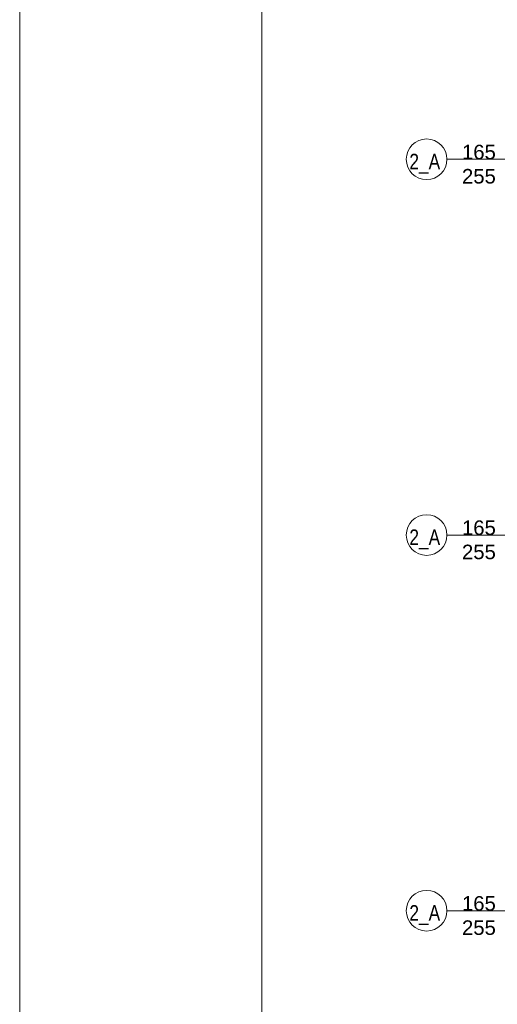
# Model space of a CAD drawing. Header units: millimetres. Extents: x 56977 to 67992, y 30187 to 42235.
# Tile 7 of 130: x 57375 to 57868, y 31828 to 32845. Entities that reach past the tile are written whole.
import ezdxf

# ---------------------------------------------------------------- set-up
doc = ezdxf.new("R2010")
doc.units = ezdxf.units.MM
doc.header["$MEASUREMENT"] = 0
doc.layers.add('AI-OPISY', color=3, linetype='Continuous', lineweight=13)
doc.layers.add('RAMKA', color=1, linetype='Continuous', lineweight=13)
doc.styles.get("Standard").update_dxf_attribs({"font": 'txt.shx'})
doc.styles.add('WYMIAROWY-08', font='ROMANS.shx', dxfattribs={"width": 0.8})

msp = doc.modelspace()

# ---------------------------------------------------------------- linework, layer by layer
at = {"layer": 'AI-OPISY'}
for p, q in [((57816.5, 32700.6), (58001.6, 32700.6)), ((57816.5, 32312.6), (58001.6, 32312.6)), ((57816.5, 31924.6), (58001.6, 31924.6))]:
    msp.add_line(p, q, dxfattribs=at)
for centre in [(57795.5, 32700.6), (57795.5, 32312.6), (57795.5, 31924.6)]:
    msp.add_circle(centre, 21, dxfattribs=at)
at = {"layer": 'RAMKA', "color": 1, "linetype": 'Continuous'}
for p, q in [((57375.4, 42234.6), (57375.4, 30186.8)), ((57625.4, 42184.6), (57625.4, 30236.8))]:
    msp.add_line(p, q, dxfattribs=at)

# ---------------------------------------------------------------- texts
at = {"layer": 'AI-OPISY', "char_height": 15, "width": 45.29, "attachment_point": 8}
for insert in [(57849.5, 32675.4), (57849.5, 32287.4), (57849.5, 31899.4)]:
    msp.add_mtext('\\fArial|b0|i0|c238|p39;165\\P255', dxfattribs=dict(at, insert=insert))
at = {"layer": 'AI-OPISY', "char_height": 16, "width": 20.64, "attachment_point": 7, "style": 'WYMIAROWY-08'}
for insert in [(57777.7, 32685.7), (57777.7, 32297.7), (57777.7, 31909.7)]:
    msp.add_mtext('\\fArial|b0|i0|c238|p39;2_A', dxfattribs=dict(at, insert=insert))

doc.saveas('drawing.dxf')
